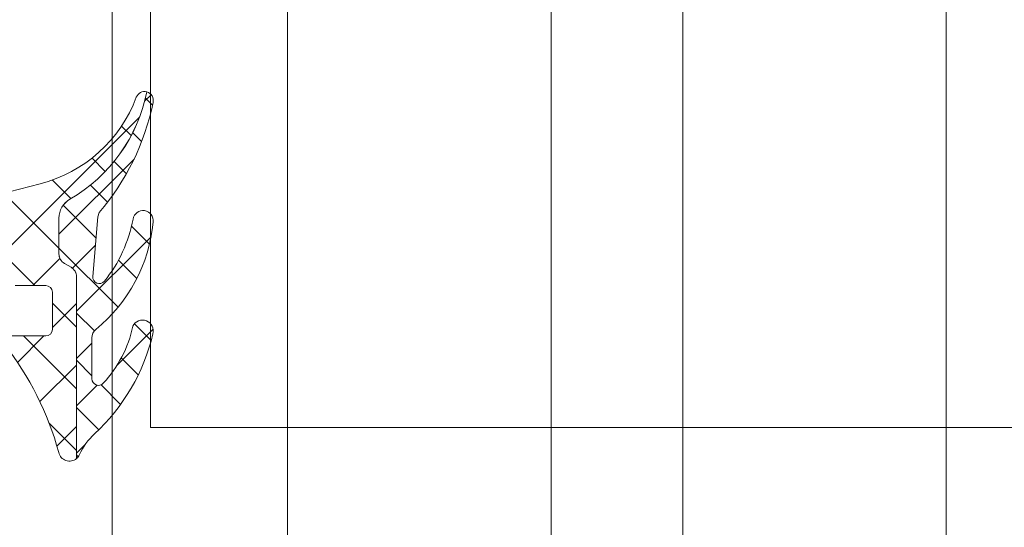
# Model space of a CAD drawing. Header units: millimetres. Extents: x 213386 to 506888, y 183055 to 450952.
# Tile 56 of 256: x 373059 to 373104, y 292046 to 292069. Entities that reach past the tile are written whole.
import ezdxf

# ---------------------------------------------------------------- set-up
doc = ezdxf.new("R2010")
doc.units = ezdxf.units.MM
doc.layers.add('FASÁDA DETAILNÍ', color=255, linetype='Continuous', lineweight=0)

msp = doc.modelspace()

# ---------------------------------------------------------------- hatches: boundary and pattern name
at = {"layer": 'FASÁDA DETAILNÍ'}
h = msp.add_hatch(dxfattribs=at)
h.set_pattern_fill('ANSI37', color=256, scale=0.625, angle=90, style=0)
h.set_pattern_definition([(135, (397960.6382589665, 280090.695798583), (-1.403165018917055, -1.403165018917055), []), (225, (397960.6382589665, 280090.695798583), (1.403165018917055, -1.403165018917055), [])])
edge = h.paths.add_edge_path()
edge.add_ellipse((373060.4407174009, 292054.5826452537), major_axis=(-5.03946705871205, 0), ratio=1, start_angle=299.79178446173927, end_angle=355.0355387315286, ccw=False)
edge.add_ellipse((373058.0859171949, 292058.695729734), major_axis=(-0.3000000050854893, 0), ratio=1, start_angle=270.000692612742, end_angle=299.79217298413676, ccw=False)
edge.add_line((373058.0859135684, 292058.9957297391), (373058.6201975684, 292058.9957327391))
edge.add_ellipse((373058.6201988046, 292058.6957329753), major_axis=(-0.2999997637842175, 0), ratio=1, start_angle=179.9999548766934, end_angle=270.00023609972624, ccw=False)
edge.add_line((373058.9201985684, 292058.6957327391), (373058.9201985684, 292057.1457357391))
edge.add_ellipse((373059.2202092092, 292057.1457433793), major_axis=(-0.3000106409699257, 0), ratio=1, start_angle=0.001459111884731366, end_angle=89.99567606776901)
edge.add_line((373059.2201865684, 292056.8457327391), (373060.6201685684, 292056.8457217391))
edge.add_ellipse((373060.6201657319, 292056.5457319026), major_axis=(-0.2999898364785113, 0), ratio=1, start_angle=180.0003507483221, end_angle=269.99945825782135, ccw=False)
edge.add_line((373060.9201555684, 292056.5457337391), (373060.9201555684, 292054.8457217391))
edge.add_ellipse((373060.6201454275, 292054.8457288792), major_axis=(-0.3000101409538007, 0), ratio=1, start_angle=90.00441942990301, end_angle=179.9986363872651, ccw=False)
edge.add_line((373060.6201685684, 292054.5457187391), (373059.0563375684, 292054.5457297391))
edge.add_ellipse((373059.0234805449, 292054.2445706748), major_axis=(-0.3029461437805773, 0), ratio=1, start_angle=-96.22645090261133, end_angle=13.48357732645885)
edge.add_ellipse((373047.707516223, 292045.5396475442), major_axis=(-14.0007663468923, 0), ratio=1, start_angle=195.3017322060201, end_angle=218.0756200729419, ccw=False)
edge.add_ellipse((373061.6997539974, 292049.3463611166), major_axis=(-0.5004721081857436, 0), ratio=1, start_angle=12.91760852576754, end_angle=129.806634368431)
edge.add_line((373062.0201555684, 292048.9618937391), (373062.0201555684, 292057.2451727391))
edge.add_ellipse((373061.5201558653, 292057.2451722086), major_axis=(-0.4999997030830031, 0), ratio=1, start_angle=180.0000607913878, end_angle=240.0000196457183)
edge.add_line((373061.7701555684, 292057.6781847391), (373061.4701555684, 292057.8513907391))
edge.add_ellipse((373061.7201552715, 292058.2844032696), major_axis=(-0.4999997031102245, 0), ratio=1, start_angle=6.0791387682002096e-05, end_angle=60.00001964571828, ccw=False)
edge.add_line((373061.2201555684, 292058.2844027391), (373061.2201555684, 292059.9137507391))
edge.add_ellipse((373062.2201549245, 292059.9137515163), major_axis=(-0.999999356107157, 0), ratio=1, start_angle=-59.94966113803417, end_angle=4.452966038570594e-05, ccw=False)
edge.add_ellipse((373058.0638281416, 292067.0981322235), major_axis=(-7.300023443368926, 0), ratio=1, start_angle=120.0503545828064, end_angle=168.7144463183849)
edge.add_ellipse((373065.1201651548, 292065.2829001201), major_axis=(-0.3999905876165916, 0), ratio=1, start_angle=255.1470247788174, end_angle=339.4981705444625)
edge.add_ellipse((373058.7710670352, 292067.6569670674), major_axis=(-6.378448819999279, 0), ratio=1, start_angle=104.45259778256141, end_angle=159.4981254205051, ccw=False)
edge.add_line((373060.3629935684, 292061.4803677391), (373058.9522865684, 292061.1167807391))
edge.add_line((373058.9522865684, 292061.1167807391), (373058.0895855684, 292060.9066677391))
edge.add_ellipse((373059.4201505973, 292055.5700450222), major_axis=(-5.499995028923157, 0), ratio=1, start_angle=-76.0000450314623, end_angle=3.42019121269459e-05)
edge.add_line((373053.9201555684, 292055.5700417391), (373053.9201555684, 292043.1520137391))
edge.add_line((373053.9201555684, 292043.1520137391), (373054.2077745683, 292041.7889567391))
edge.add_ellipse((373053.7185482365, 292041.6857241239), major_axis=(-0.4999993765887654, 0), ratio=1, start_angle=130.2837516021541, end_angle=191.915300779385, ccw=False)
edge.add_line((373054.0418345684, 292041.3042987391), (373052.1852265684, 292039.7306877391))
edge.add_ellipse((373052.6701560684, 292039.1585487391), major_axis=(-0.749999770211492, 0), ratio=1, start_angle=-49.71629384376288, end_angle=130.2837061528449)
edge.add_line((373053.1550855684, 292038.5864097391), (373055.4667295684, 292040.5456957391))
edge.add_ellipse((373054.8201574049, 292041.3085473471), major_axis=(-0.9999990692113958, 0), ratio=1, start_angle=130.2836986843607, end_angle=191.9152478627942)
edge.add_line((373055.7986105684, 292041.5150117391), (373055.4201555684, 292043.3085487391))
edge.add_line((373055.4201555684, 292043.3085487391), (373055.4201555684, 292055.0187497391))
h = msp.add_hatch(dxfattribs=at)
h.set_pattern_fill('ANSI37', color=256, scale=0.48, angle=90, style=0)
h.set_pattern_definition([(135, (397960.6382589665, 280090.695798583), (-1.077630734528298, -1.077630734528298), []), (225, (397960.6382589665, 280090.695798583), (1.077630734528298, -1.077630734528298), [])])
edge = h.paths.add_edge_path()
edge.add_arc((373063.2211548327, 292054.4568431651), 0.4999992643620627, 129.4073371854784, 179.9999342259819)
edge.add_line((373062.7211555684, 292054.4568437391), (373062.7211555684, 292052.5947467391))
edge.add_arc((373063.0211557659, 292052.59474709), 0.3000001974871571, 180.0000670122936, 317.3578430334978)
edge.add_arc((373059.1473608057, 292056.1621618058), 5.56618811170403, 317.357738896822, 347.8089673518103)
edge.add_arc((373065.0314370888, 292054.7788678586), 0.4897187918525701, -17.013972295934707, 154.8827571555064, ccw=False)
edge.add_arc((373056.6916792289, 292056.724759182), 9.0524208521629, 312.79332113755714, 346.6565612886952, ccw=False)
edge.add_arc((373064.879559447, 292047.8805824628), 2.999999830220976, 132.793286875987, 155.2450969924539)
edge.add_arc((373061.7007533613, 292049.3463646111), 0.5004751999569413, 309.80643418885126, 335.24482424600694, ccw=False)
edge.add_line((373062.0211555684, 292048.9618937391), (373062.0211555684, 292057.2451727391))
edge.add_arc((373061.5211558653, 292057.2451722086), 0.4999997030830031, 6.079138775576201e-05, 60.0000196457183)
edge.add_line((373061.7711555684, 292057.6781847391), (373061.4711555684, 292057.8513907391))
edge.add_arc((373061.7211552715, 292058.2844032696), 0.4999997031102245, 180.0000607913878, 240.00001964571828, ccw=False)
edge.add_line((373061.2211555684, 292058.2844027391), (373061.2211555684, 292059.9137507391))
edge.add_arc((373062.2211549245, 292059.9137515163), 0.9999993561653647, 120.05033886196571, 180.0000445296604, ccw=False)
edge.add_arc((373058.0648281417, 292067.0981322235), 7.300023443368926, 300.0503545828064, 348.7144463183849)
edge.add_arc((373065.1211652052, 292065.282899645), 0.3999910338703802, -15.001276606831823, 75.1470491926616, ccw=False)
edge.add_arc((373054.6016611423, 292067.4096201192), 11.13157184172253, 319.413038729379, 348.4423422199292, ccw=False)
edge.add_line((373063.0551925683, 292060.1674037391), (373062.9974915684, 292059.9751867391))
edge.add_line((373062.9974915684, 292059.9751867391), (373062.7596535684, 292057.2579797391))
edge.add_arc((373063.0585108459, 292057.231820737), 0.2999999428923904, 174.9976449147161, 320.9690488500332)
edge.add_arc((373058.3782847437, 292061.0259927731), 6.324969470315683, 320.9689666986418, 349.5200292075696)
edge.add_arc((373065.056120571, 292059.7971154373), 0.4650353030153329, -7.528137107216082, 170.2920262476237, ccw=False)
edge.add_arc((373058.2997882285, 292060.4466142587), 7.252239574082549, 309.40751088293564, 354.37832838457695, ccw=False)

# ---------------------------------------------------------------- linework, layer by layer
for p, q in [((373063.6382437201, 288952.6545279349), (373063.6382437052, 307967.1544280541)), ((373063.6382437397, 284292.1544280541), (373063.6382437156, 307967.1544280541)), ((373071.6382437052, 307967.1544280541), (373071.6382437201, 288952.6545279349)), ((373071.6382437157, 307967.1544280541), (373071.6382437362, 287719.0318729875)), ((373083.6382437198, 288952.6545279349), (373083.6382437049, 307967.1544280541)), ((373083.638243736, 287719.0318729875), (373083.6382437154, 307967.1544280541)), ((373089.6382437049, 307967.1544280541), (373089.6382437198, 288952.6545279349)), ((373089.6382437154, 307967.1544280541), (373089.638243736, 287719.0318729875)), ((373101.6382437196, 288952.6545279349), (373101.6382437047, 307967.1544280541)), ((373101.6382437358, 287719.0318729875), (373101.6382437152, 307967.1544280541)), ((373063.6382437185, 291577.6545368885), (373063.6382473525, 293717.1544282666)), ((373071.6382445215, 292050.3702294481), (373071.6382437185, 291577.6545368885)), ((373083.6382437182, 291577.6545368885), (373083.6382445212, 292050.3702294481)), ((373089.6382445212, 292050.3702294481), (373089.6382437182, 291577.6545368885)), ((373101.638243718, 291577.6545368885), (373101.6382445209, 292050.3702294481))]:
    msp.add_line(p, q, dxfattribs=at)
msp.add_lwpolyline([(373065.3842437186, 292131.3411082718), (373065.3842437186, 292519.031885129), (373109.3842437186, 292519.031885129), (373109.3842437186, 292131.3411082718), (373109.3842437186, 292050.3702294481), (373065.3842437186, 292050.3702294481)], close=True, dxfattribs=at)
at = {"layer": 'FASÁDA DETAILNÍ', "extrusion": (0, 0, -1)}
for points in [[(-373058.7288845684, 292054.1739337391, 0.0996982), (-373061.2119475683, 292049.2344807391, -0.559391), (-373062.0201555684, 292048.9618937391), (-373062.0201555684, 292057.2451727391), (-373062.0201555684, 292057.2451727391, -0.267949), (-373061.7701555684, 292057.6781847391), (-373061.4701555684, 292057.8513907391), (-373061.4701555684, 292057.8513907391, 0.267949), (-373061.2201555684, 292058.2844027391), (-373061.2201555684, 292059.9137507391), (-373061.2201555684, 292059.9137507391, 0.267714), (-373061.7193945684, 292060.7793367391, -0.215587), (-373065.2226985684, 292065.6695257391, -0.385623), (-373064.7455095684, 292065.4229917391, 0.244909), (-373060.3629935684, 292061.4803677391), (-373058.9522865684, 292061.1167807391)], [(-373059.2201865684, 292056.8457327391), (-373060.6201685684, 292056.8457217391), (-373060.6201685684, 292056.8457217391, 0.414209), (-373060.9201555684, 292056.5457337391), (-373060.9201555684, 292054.8457217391), (-373060.9201555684, 292054.8457217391, 0.414184), (-373060.6201685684, 292054.5457187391), (-373059.0563375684, 292054.5457297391)]]:
    msp.add_lwpolyline(points, format="xyb", dxfattribs=at)
at = {"layer": 'FASÁDA DETAILNÍ'}
msp.add_lwpolyline([(373062.9037405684, 292054.8431687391, 0.224409), (373062.7211555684, 292054.4568437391), (373062.7211555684, 292052.5947467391), (373062.7211555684, 292052.5947467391, 0.683163), (373063.2418355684, 292052.3915217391, 0.133656), (373064.5880255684, 292054.9867397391, -0.931673), (373065.4997225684, 292054.6355737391, -0.148841), (373062.8414935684, 292050.0820107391, 0.0982791), (373062.1552375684, 292049.1367947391, -0.111454), (373062.0211555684, 292048.9618937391), (373062.0211555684, 292057.2451727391), (373062.0211555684, 292057.2451727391, 0.267949), (373061.7711555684, 292057.6781847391), (373061.4711555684, 292057.8513907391), (373061.4711555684, 292057.8513907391, -0.267949), (373061.2211555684, 292058.2844027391), (373061.2211555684, 292059.9137507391), (373061.2211555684, 292059.9137507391, -0.267714), (373061.7203945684, 292060.7793367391, 0.215587), (373065.2236985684, 292065.6695257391, -0.414972), (373065.5075245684, 292065.1793657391, -0.127346), (373063.0551925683, 292060.1674037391), (373062.9974915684, 292059.9751867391), (373062.7596535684, 292057.2579797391), (373062.7596535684, 292057.2579797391, 0.739768), (373063.2915525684, 292057.0428987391, 0.125226), (373064.5977445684, 292059.8755327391, -0.981156), (373065.5171475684, 292059.7361897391, -0.19878), (373062.9037405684, 292054.8431687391)], format="xyb", close=True, dxfattribs=at)

doc.saveas('drawing.dxf')
